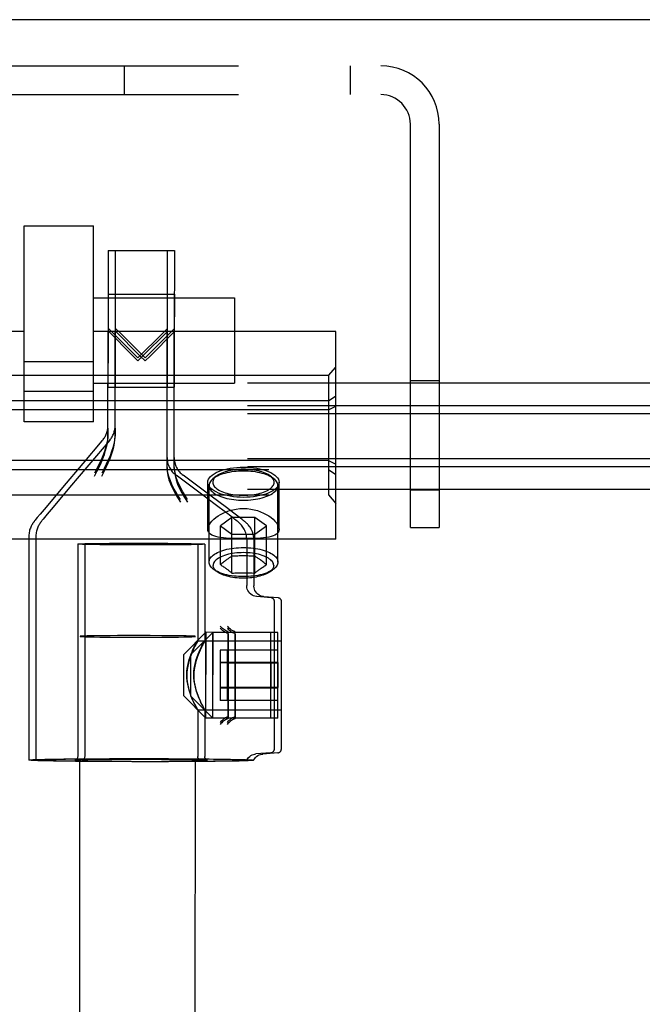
# Model space of a CAD drawing. Header units: inches. Extents: x 0 to 236, y 0 to 153.
# Tile 52 of 99: x 95.49 to 97.18, y 97.08 to 99.74. Entities that reach past the tile are written whole.
import ezdxf

# ---------------------------------------------------------------- set-up
doc = ezdxf.new("R2010")
doc.units = ezdxf.units.IN
doc.header["$LTSCALE"] = 12.986111
doc.header["$MEASUREMENT"] = 0
doc.linetypes.add('HIDDEN', pattern=[0.2, 0.1, -0.1])
doc.layers.get('0').update_dxf_attribs({"linetype": 'CONTINUOUS'})
doc.layers.add('DEFAULT_2', color=8, linetype='HIDDEN')

msp = doc.modelspace()

# ---------------------------------------------------------------- linework, layer by layer
at = {"color": 7, "linetype": 'Continuous'}
msp.add_line((174.8136, 99.7418), (56.9386, 99.7418), dxfattribs=at)
at = {"layer": 'DEFAULT_2', "color": 8, "linetype": 'HIDDEN'}
for p, q in [((94.7841, 99.6168), (96.4681, 99.6168)), ((95.7741, 99.5388), (95.7741, 99.6168)), ((96.3851, 99.6168), (96.3851, 99.5388)), ((94.7841, 99.5388), (96.4681, 99.5388)), ((96.5481, 98.3668), (96.5481, 99.4588)), ((96.6261, 99.4588), (96.6261, 98.3668)), ((95.5024, 99.1837), (95.6899, 99.1837)), ((95.5024, 98.653), (95.5024, 99.1836)), ((95.6899, 98.653), (95.6899, 99.1836)), ((95.7295, 99.117), (95.7294, 98.899)), ((95.7295, 99.117), (95.8895, 99.1169)), ((95.7491, 99.117), (95.7489, 98.899)), ((95.7491, 99.117), (95.9091, 99.1169)), ((95.8895, 99.1169), (95.8894, 98.8969)), ((95.9091, 99.1169), (95.9089, 98.8968)), ((95.6899, 98.9885), (96.0719, 98.9885)), ((95.7294, 98.999), (95.7294, 98.8748)), ((95.7294, 98.999), (95.8894, 98.9989)), ((95.749, 98.999), (95.7489, 98.8748)), ((95.749, 98.999), (95.909, 98.9989)), ((95.8894, 98.9989), (95.8894, 98.8747)), ((95.909, 98.9989), (95.9089, 98.8746)), ((96.0719, 98.9885), (96.0719, 98.7575)), ((95.5024, 98.8978), (94.8461, 98.8978)), ((96.3461, 98.8978), (95.6899, 98.8978)), ((95.7292, 98.614), (95.7294, 98.899)), ((95.7425, 98.894), (95.7294, 98.907)), ((95.7294, 98.899), (95.7965, 98.8317)), ((95.7486, 98.614), (95.7489, 98.899)), ((95.762, 98.894), (95.7489, 98.907)), ((95.7489, 98.899), (95.816, 98.8316)), ((95.8894, 98.905), (95.8766, 98.8922)), ((95.9089, 98.9049), (95.8961, 98.8921)), ((96.3461, 98.3358), (96.3461, 98.8978)), ((95.7294, 98.8748), (95.7293, 98.747)), ((95.8103, 98.8262), (95.7425, 98.894)), ((95.7489, 98.8748), (95.7487, 98.747)), ((95.8298, 98.8261), (95.762, 98.894)), ((95.8766, 98.8922), (95.8103, 98.8262)), ((95.8238, 98.8313), (95.8894, 98.8969)), ((95.8961, 98.8921), (95.8298, 98.8261)), ((95.8433, 98.8312), (95.9089, 98.8968)), ((95.8892, 98.5291), (95.8894, 98.8969)), ((95.8894, 98.8747), (95.8893, 98.7469)), ((95.9085, 98.529), (95.9089, 98.8968)), ((95.9089, 98.8746), (95.9087, 98.7469)), ((95.7965, 98.8317), (95.8103, 98.8178)), ((95.8103, 98.8178), (95.8238, 98.8313)), ((95.816, 98.8316), (95.8298, 98.8178)), ((95.8298, 98.8178), (95.8433, 98.8312)), ((95.6899, 98.8154), (95.5024, 98.8154)), ((96.3261, 98.7784), (96.3461, 98.8014)), ((96.3261, 98.7784), (94.8661, 98.7784)), ((96.3261, 98.7784), (96.3261, 98.4551)), ((96.5481, 98.7648), (96.6261, 98.7648)), ((136.3641, 98.7577), (56.9711, 98.7577)), ((95.6899, 98.7575), (96.0719, 98.7575)), ((95.7293, 98.747), (95.8893, 98.7469)), ((95.7487, 98.747), (95.9087, 98.7469)), ((95.6899, 98.7355), (95.5024, 98.7355)), ((96.3261, 98.7098), (96.3461, 98.7231)), ((136.3641, 98.6967), (56.9711, 98.6967)), ((96.3261, 98.7098), (94.8661, 98.7098)), ((96.3261, 98.6853), (94.8661, 98.6853)), ((96.3261, 98.6853), (96.3461, 98.6951)), ((136.3641, 98.6749), (56.9711, 98.6749)), ((95.6899, 98.653), (95.5024, 98.653)), ((95.7292, 98.622), (95.7293, 98.6424)), ((95.7293, 98.6359), (95.7292, 98.614)), ((95.7486, 98.622), (95.7486, 98.6424)), ((95.7486, 98.6359), (95.7486, 98.614)), ((95.7343, 98.6036), (95.6771, 98.5363)), ((136.3641, 98.5529), (56.9711, 98.5529)), ((95.8892, 98.5566), (95.8892, 98.5372)), ((95.9085, 98.5565), (95.9085, 98.5371)), ((136.3641, 98.5312), (56.9711, 98.5312)), ((96.3261, 98.5482), (94.8661, 98.5482)), ((95.6612, 98.5403), (95.6058, 98.4748)), ((95.6771, 98.5363), (95.6251, 98.4748)), ((95.8892, 98.5291), (95.8892, 98.5502)), ((95.9085, 98.529), (95.9085, 98.5501)), ((96.3261, 98.5482), (96.3461, 98.5384)), ((94.8661, 98.5237), (96.3261, 98.5237)), ((95.9899, 98.4518), (95.9136, 98.5083)), ((96.0091, 98.4517), (95.9329, 98.5082)), ((96.0225, 98.5058), (96.0136, 98.4987)), ((96.1698, 98.5058), (96.1786, 98.4987)), ((96.3261, 98.5237), (96.3461, 98.5105)), ((95.6058, 98.4748), (95.5616, 98.4222)), ((95.6251, 98.4748), (95.5809, 98.4223)), ((95.9996, 98.3621), (95.9996, 98.4894)), ((96.0029, 98.2733), (96.0029, 98.4804)), ((96.1894, 98.2733), (96.1894, 98.4804)), ((96.1926, 98.3621), (96.1926, 98.4894)), ((136.3641, 98.4702), (56.9711, 98.4702)), ((94.8661, 98.4551), (96.3261, 98.4551)), ((96.0308, 98.4213), (95.9899, 98.4518)), ((96.05, 98.4211), (96.0091, 98.4517)), ((96.3261, 98.4551), (96.3461, 98.4321)), ((96.5481, 98.4688), (96.6261, 98.4688)), ((95.5616, 98.4222), (95.5453, 98.4026)), ((95.5809, 98.4223), (95.5645, 98.4026)), ((96.0505, 98.4063), (96.0308, 98.4213)), ((96.0698, 98.4062), (96.05, 98.4211)), ((95.538, 98.3938), (95.5343, 98.3892)), ((95.5453, 98.4026), (95.538, 98.3938)), ((95.5572, 98.3939), (95.5535, 98.3893)), ((95.5645, 98.4026), (95.5572, 98.3939)), ((96.065, 98.3944), (96.0338, 98.3716)), ((96.0617, 98.3979), (96.0505, 98.4063)), ((96.0688, 98.3924), (96.0617, 98.3979)), ((96.065, 98.2435), (96.065, 98.3944)), ((96.1273, 98.3944), (96.065, 98.3944)), ((96.0732, 98.389), (96.0688, 98.3924)), ((96.0809, 98.3977), (96.0698, 98.4062)), ((96.088, 98.3922), (96.0809, 98.3977)), ((96.0924, 98.3888), (96.088, 98.3922)), ((96.1273, 98.2435), (96.1273, 98.3944)), ((96.1585, 98.3716), (96.1273, 98.3944)), ((95.5307, 98.3847), (95.5296, 98.3833)), ((95.532, 98.3864), (95.5307, 98.3847)), ((95.5343, 98.3892), (95.532, 98.3864)), ((95.55, 98.3848), (95.5488, 98.3834)), ((95.5512, 98.3865), (95.55, 98.3848)), ((95.5535, 98.3893), (95.5512, 98.3865)), ((96.0338, 98.2664), (96.0338, 98.3716)), ((96.0338, 98.3716), (96.065, 98.3488)), ((96.1273, 98.3488), (96.1585, 98.3716)), ((96.1585, 98.2664), (96.1585, 98.3716)), ((96.5481, 98.3668), (96.6261, 98.3668)), ((95.5151, 98.3443), (95.5148, 97.7372)), ((95.5343, 98.3444), (95.5337, 97.7374)), ((96.065, 98.3488), (96.1273, 98.3488)), ((96.3461, 98.3358), (94.8461, 98.3358)), ((95.6476, 98.3221), (95.6473, 97.7472)), ((95.6668, 98.3222), (95.6662, 97.7472)), ((95.7479, 98.3242), (95.7784, 98.3243)), ((95.7671, 98.3242), (95.7976, 98.3243)), ((95.7784, 98.3243), (95.8101, 98.3243)), ((95.8293, 98.3197), (95.7784, 98.3198)), ((95.7976, 98.3243), (95.8293, 98.3243)), ((95.8101, 98.3243), (95.8453, 98.3243)), ((95.8418, 98.3198), (95.8101, 98.3197)), ((95.861, 98.3197), (95.8293, 98.3197)), ((95.8723, 98.3199), (95.8418, 98.3198)), ((95.8915, 98.3198), (95.861, 98.3197)), ((95.9726, 98.322), (95.9725, 98.0601)), ((95.9918, 98.3218), (95.9915, 98.06)), ((96.1051, 98.3345), (96.105, 98.2096)), ((96.1243, 98.3343), (96.1242, 98.2094)), ((96.0359, 98.2681), (96.0338, 98.2664)), ((96.0338, 98.2664), (96.0348, 98.2657)), ((96.038, 98.2698), (96.0359, 98.2681)), ((96.0402, 98.2715), (96.038, 98.2698)), ((96.038, 98.2636), (96.0402, 98.2621)), ((96.0423, 98.2732), (96.0402, 98.2715)), ((96.0402, 98.2621), (96.0423, 98.2607)), ((96.0444, 98.2748), (96.0423, 98.2732)), ((96.0423, 98.2607), (96.0444, 98.2592)), ((96.1468, 98.2756), (96.1445, 98.2773)), ((96.1445, 98.2569), (96.1468, 98.2584)), ((96.1489, 98.274), (96.1468, 98.2756)), ((96.1468, 98.2584), (96.1489, 98.2599)), ((96.151, 98.2724), (96.1489, 98.274)), ((96.1489, 98.2599), (96.151, 98.2614)), ((96.1531, 98.2707), (96.151, 98.2724)), ((96.1553, 98.269), (96.1531, 98.2707)), ((96.0267, 98.2459), (96.0172, 98.2523)), ((96.1655, 98.2459), (96.1751, 98.2523)), ((96.105, 98.2093), (96.105, 98.2096)), ((96.1242, 98.2091), (96.1242, 98.2094)), ((96.1708, 98.1766), (96.1325, 98.1797)), ((96.1899, 98.1764), (96.1516, 98.1795)), ((96.1798, 97.7671), (96.18, 98.1651)), ((96.1799, 97.9682), (96.18, 98.1666)), ((96.1987, 97.7669), (96.1991, 98.1648)), ((96.1989, 97.968), (96.1991, 98.1664)), ((95.6345, 60.0759), (95.6537, 98.0721)), ((95.6849, 98.0734), (95.6728, 98.0732)), ((95.6995, 98.0737), (95.6849, 98.0734)), ((95.7163, 98.0739), (95.6995, 98.0737)), ((95.7351, 98.074), (95.7163, 98.0739)), ((95.7554, 98.0742), (95.7351, 98.074)), ((95.7768, 98.0742), (95.7554, 98.0742)), ((95.81, 98.0743), (95.7768, 98.0742)), ((95.8432, 98.0742), (95.81, 98.0743)), ((95.8749, 98.074), (95.8432, 98.0742)), ((95.8944, 98.0739), (95.8749, 98.074)), ((95.9123, 98.0737), (95.8944, 98.0739)), ((95.9281, 98.0734), (95.9123, 98.0737)), ((95.9344, 98.0233), (95.9945, 98.0832)), ((95.947, 60.0758), (95.9662, 98.072)), ((95.9535, 98.0232), (96.0136, 98.0831)), ((95.9945, 98.0832), (95.9944, 97.9686)), ((95.9944, 97.8507), (95.9945, 98.0832)), ((96.17, 98.0831), (95.9945, 98.0832)), ((96.0133, 97.8506), (96.0136, 98.0831)), ((96.0136, 98.0831), (96.0134, 97.9685)), ((96.1891, 98.0829), (96.0136, 98.0831)), ((96.0549, 97.97), (96.055, 98.0822)), ((96.055, 98.0769), (96.0549, 97.8517)), ((96.0741, 98.0768), (96.0738, 97.8515)), ((96.0739, 97.9699), (96.0741, 98.0821)), ((96.1699, 97.9652), (96.17, 98.0831)), ((96.1889, 97.965), (96.1891, 98.0829)), ((95.6919, 98.0707), (95.7076, 98.0704)), ((95.7076, 98.0704), (95.7255, 98.0702)), ((95.7255, 98.0702), (95.7451, 98.0701)), ((95.7451, 98.0701), (95.7768, 98.0699)), ((95.7768, 98.0699), (95.81, 98.0699)), ((95.81, 98.0699), (95.8432, 98.0699)), ((95.8432, 98.0699), (95.8646, 98.07)), ((95.8646, 98.07), (95.8848, 98.0701)), ((95.8848, 98.0701), (95.9036, 98.0702)), ((95.9036, 98.0702), (95.9205, 98.0704)), ((95.9205, 98.0704), (95.9351, 98.0707)), ((95.9351, 98.0707), (95.9471, 98.0709)), ((95.9722, 98.0605), (96.18, 98.0604)), ((95.9913, 98.0604), (96.199, 98.0602)), ((95.9344, 97.9662), (95.9344, 98.0233)), ((95.9534, 97.9661), (95.9535, 98.0232)), ((96.0329, 98.0351), (96.0329, 98.0002)), ((96.1699, 98.035), (96.0329, 98.0351)), ((96.052, 98.0349), (96.052, 98)), ((96.189, 98.0348), (96.052, 98.0349)), ((96.1699, 98.0018), (96.1699, 98.035)), ((96.189, 98.0016), (96.189, 98.0348)), ((96.1699, 98.0018), (96.0329, 98.0019)), ((96.0329, 98.0002), (96.0329, 97.9321)), ((96.1699, 98.0001), (96.0329, 98.0002)), ((96.052, 98), (96.0519, 97.9319)), ((96.189, 98.0016), (96.052, 98.0017)), ((96.189, 97.9999), (96.052, 98)), ((96.1699, 98.0018), (96.1699, 97.9337)), ((96.189, 98.0016), (96.1889, 97.9334)), ((95.9344, 97.9108), (95.9344, 97.9662)), ((95.9534, 97.9107), (95.9534, 97.9661)), ((95.9944, 97.8507), (95.9944, 97.9653)), ((96.0133, 97.8506), (96.0134, 97.9652)), ((96.0549, 97.857), (96.0549, 97.97)), ((96.0738, 97.8568), (96.0739, 97.9699)), ((96.1699, 97.8506), (96.1699, 97.9652)), ((96.1798, 97.7671), (96.1799, 97.9697)), ((96.1888, 97.8504), (96.1889, 97.965)), ((96.1987, 97.7669), (96.1989, 97.9695)), ((96.1699, 97.9337), (96.0329, 97.9337)), ((96.0329, 97.9321), (96.0329, 97.8988)), ((96.1699, 97.932), (96.0329, 97.9321)), ((96.1889, 97.9334), (96.0519, 97.9336)), ((96.0519, 97.9319), (96.0519, 97.8987)), ((96.1889, 97.9318), (96.0519, 97.9319)), ((96.1699, 97.8988), (96.1699, 97.9337)), ((96.1889, 97.8986), (96.1889, 97.9334)), ((95.9344, 97.9108), (95.9944, 97.8507)), ((95.9534, 97.9107), (96.0133, 97.8506)), ((96.1699, 97.8988), (96.0329, 97.8988)), ((96.1889, 97.8986), (96.0519, 97.8987)), ((95.9721, 97.8735), (96.1799, 97.8734)), ((95.9724, 97.8739), (95.9723, 97.747)), ((95.9911, 97.8734), (96.1988, 97.8732)), ((95.9913, 97.8738), (95.9912, 97.7469)), ((96.1699, 97.8506), (95.9944, 97.8507)), ((96.1888, 97.8504), (96.0133, 97.8506)), ((96.1706, 97.7572), (96.1294, 97.7539)), ((96.1895, 97.7569), (96.1484, 97.7537)), ((95.6254, 97.7404), (95.6588, 97.7408)), ((95.6436, 97.7378), (95.6457, 97.7379)), ((95.6443, 97.7405), (95.6777, 97.7408)), ((95.6457, 97.7379), (95.6483, 97.738)), ((95.6483, 97.738), (95.6516, 97.7381)), ((95.6516, 97.7381), (95.6558, 97.7383)), ((95.6558, 97.7383), (95.664, 97.7385)), ((95.6588, 97.7408), (95.695, 97.741)), ((95.6626, 97.7379), (95.6646, 97.738)), ((95.664, 97.7385), (95.6755, 97.7387)), ((95.6646, 97.738), (95.6672, 97.7381)), ((95.6672, 97.7381), (95.6705, 97.7382)), ((95.6705, 97.7382), (95.6747, 97.7383)), ((95.6747, 97.7383), (95.683, 97.7385)), ((95.6755, 97.7387), (95.6911, 97.7389)), ((95.714, 97.7332), (95.6766, 97.7334)), ((95.6777, 97.7408), (95.7139, 97.741)), ((95.7139, 97.7333), (95.6777, 97.7336)), ((95.683, 97.7385), (95.6944, 97.7387)), ((95.6911, 97.7389), (95.7046, 97.7391)), ((95.6944, 97.7387), (95.71, 97.7389)), ((95.695, 97.741), (95.7334, 97.7412)), ((95.7046, 97.7391), (95.721, 97.7392)), ((95.71, 97.7389), (95.7235, 97.7391)), ((95.7139, 97.741), (95.7523, 97.7412)), ((95.7523, 97.7331), (95.7139, 97.7333)), ((95.7532, 97.733), (95.714, 97.7332)), ((95.721, 97.7392), (95.741, 97.7394)), ((95.7235, 97.7391), (95.7399, 97.7392)), ((95.7334, 97.7412), (95.7733, 97.7413)), ((95.7399, 97.7392), (95.7599, 97.7394)), ((95.741, 97.7394), (95.7652, 97.7395)), ((95.7523, 97.7412), (95.7922, 97.7412)), ((95.7922, 97.733), (95.7523, 97.7331)), ((95.8124, 97.7329), (95.7532, 97.733)), ((95.7599, 97.7394), (95.7841, 97.7395)), ((95.7652, 97.7395), (95.7939, 97.7395)), ((95.7733, 97.7413), (95.8138, 97.7413)), ((95.7841, 97.7395), (95.8128, 97.7395)), ((95.7922, 97.7412), (95.8327, 97.7412)), ((95.8341, 97.7329), (95.7935, 97.7329)), ((95.7939, 97.7395), (95.8255, 97.7395)), ((95.853, 97.7329), (95.8124, 97.7329)), ((95.8128, 97.7395), (95.8444, 97.7395)), ((95.8138, 97.7413), (95.8543, 97.7412)), ((95.8742, 97.733), (95.8341, 97.7329)), ((95.8401, 97.7395), (95.8725, 97.7394)), ((95.853, 97.7412), (95.8931, 97.7411)), ((95.8931, 97.7329), (95.853, 97.7329)), ((95.8536, 97.7394), (95.8771, 97.7393)), ((95.8725, 97.7394), (95.8961, 97.7392)), ((95.8742, 97.7411), (95.9132, 97.741)), ((95.9132, 97.7331), (95.8742, 97.733)), ((95.8771, 97.7393), (95.8967, 97.7392)), ((95.9321, 97.733), (95.8931, 97.7329)), ((95.8961, 97.7392), (95.9156, 97.7391)), ((95.8967, 97.7392), (95.9129, 97.739)), ((95.9128, 97.741), (95.9508, 97.7407)), ((95.9129, 97.739), (95.9319, 97.7388)), ((95.9501, 97.7334), (95.9132, 97.7331)), ((95.9156, 97.7391), (95.9318, 97.7389)), ((95.9318, 97.7389), (95.9508, 97.7387)), ((95.9319, 97.7388), (95.946, 97.7385)), ((95.969, 97.7332), (95.9321, 97.733)), ((95.946, 97.7385), (95.9564, 97.7383)), ((95.9844, 97.7336), (95.9501, 97.7334)), ((95.9508, 97.7387), (95.9649, 97.7384)), ((95.9564, 97.7383), (95.964, 97.7381)), ((95.964, 97.7381), (95.9679, 97.738)), ((95.9649, 97.7384), (95.9753, 97.7382)), ((95.9679, 97.738), (95.971, 97.7379)), ((96.0033, 97.7335), (95.969, 97.7332)), ((95.971, 97.7379), (95.9735, 97.7378)), ((95.9735, 97.7378), (95.9754, 97.7377)), ((95.9753, 97.7382), (95.9829, 97.738)), ((95.9829, 97.738), (95.9868, 97.7379)), ((95.9868, 97.7379), (95.9899, 97.7378)), ((95.9899, 97.7378), (95.9924, 97.7377)), ((95.9924, 97.7377), (95.9943, 97.7376)), ((96.1048, 97.7369), (96.1048, 97.7369)), ((96.1237, 97.7368), (96.1237, 97.7367))]:
    msp.add_line(p, q, dxfattribs=at)
for points in [[(95.7292, 98.622), (95.7288, 98.6125), (95.7276, 98.6028), (95.7257, 98.593), (95.723, 98.5829), (95.7196, 98.5723), (95.7155, 98.5614), (95.7107, 98.5501), (95.7053, 98.5384), (95.6994, 98.5263), (95.693, 98.5139)], [(95.693, 98.5063), (95.6994, 98.5186), (95.7053, 98.5306), (95.7107, 98.5422), (95.7155, 98.5535), (95.7196, 98.5644), (95.723, 98.575), (95.7257, 98.5851), (95.7277, 98.595), (95.7288, 98.6046), (95.7292, 98.614)], [(95.7486, 98.622), (95.7482, 98.6125), (95.747, 98.6028), (95.745, 98.593), (95.7424, 98.5829), (95.7389, 98.5723), (95.7348, 98.5614), (95.73, 98.5501), (95.7246, 98.5384), (95.7187, 98.5264), (95.7123, 98.5139)], [(95.7123, 98.5063), (95.7187, 98.5186), (95.7246, 98.5306), (95.73, 98.5423), (95.7348, 98.5535), (95.7389, 98.5644), (95.7424, 98.575), (95.7451, 98.5851), (95.747, 98.595), (95.7482, 98.6046), (95.7486, 98.614)], [(95.715, 98.6035), (95.7131, 98.6013), (95.6612, 98.5403)], [(95.9257, 98.4429), (95.9188, 98.4536), (95.9126, 98.4639), (95.9071, 98.4738), (95.9024, 98.4834), (95.8983, 98.4929), (95.895, 98.5022), (95.8924, 98.5113), (95.8906, 98.5203), (95.8895, 98.5289), (95.8892, 98.5372)], [(95.8892, 98.5291), (95.8897, 98.5186), (95.8915, 98.5076), (95.8943, 98.4964), (95.8984, 98.4848), (95.9036, 98.473), (95.9099, 98.4608), (95.9173, 98.4482), (95.9257, 98.4352)], [(95.9449, 98.4428), (95.9381, 98.4535), (95.9319, 98.4638), (95.9264, 98.4737), (95.9217, 98.4834), (95.9176, 98.4928), (95.9143, 98.5021), (95.9117, 98.5113), (95.9099, 98.5202), (95.9088, 98.5288), (95.9085, 98.5371)], [(95.9085, 98.529), (95.909, 98.5185), (95.9108, 98.5076), (95.9136, 98.4963), (95.9177, 98.4847), (95.9229, 98.4729), (95.9292, 98.4607), (95.9366, 98.4481), (95.9449, 98.4351)], [(96.0961, 98.5246), (96.0902, 98.5245), (96.0844, 98.5243), (96.0785, 98.5238), (96.0728, 98.5232), (96.0671, 98.5224), (96.0616, 98.5214), (96.0563, 98.5203), (96.0512, 98.519), (96.0463, 98.5176), (96.0417, 98.516), (96.0373, 98.5143), (96.0333, 98.5125), (96.0295, 98.5105), (96.0261, 98.5085), (96.0231, 98.5063), (96.0225, 98.5058)], [(96.0439, 98.5237), (96.0519, 98.5257), (96.0602, 98.5273), (96.0689, 98.5285), (96.0778, 98.5295), (96.0869, 98.53), (96.0961, 98.5302)], [(96.0961, 98.5302), (96.1054, 98.53), (96.1145, 98.5295), (96.1234, 98.5285), (96.1321, 98.5273), (96.1404, 98.5257), (96.1484, 98.5237)], [(96.1698, 98.5058), (96.1692, 98.5063), (96.1661, 98.5085), (96.1627, 98.5105), (96.159, 98.5125), (96.1549, 98.5143), (96.1506, 98.516), (96.146, 98.5176), (96.1411, 98.519), (96.1359, 98.5203), (96.1306, 98.5214), (96.1251, 98.5224), (96.1195, 98.5232), (96.1137, 98.5238), (96.1079, 98.5243), (96.102, 98.5245), (96.0961, 98.5246)], [(95.9996, 98.4894), (96.0001, 98.4935), (96.0015, 98.4975), (96.0039, 98.5015), (96.0072, 98.5053), (96.0114, 98.5089), (96.0164, 98.5124), (96.0223, 98.5157), (96.0288, 98.5186), (96.036, 98.5213), (96.0439, 98.5237)], [(96.0136, 98.4987), (96.0113, 98.4968), (96.0088, 98.4941), (96.0067, 98.4915), (96.005, 98.4887), (96.0038, 98.486), (96.0031, 98.4832), (96.0029, 98.4804)], [(96.0225, 98.5058), (96.0204, 98.5041), (96.0181, 98.5017), (96.0163, 98.4993), (96.0148, 98.4969), (96.0137, 98.4944), (96.0131, 98.4919), (96.0129, 98.4894), (96.0131, 98.4869), (96.0137, 98.4844), (96.0148, 98.4819), (96.0163, 98.4795), (96.0181, 98.4771), (96.0204, 98.4748), (96.0231, 98.4725), (96.0261, 98.4704), (96.0295, 98.4683), (96.0333, 98.4664), (96.0373, 98.4645), (96.0417, 98.4628), (96.0463, 98.4612), (96.0512, 98.4598), (96.0563, 98.4585), (96.0616, 98.4574), (96.0671, 98.4564), (96.0728, 98.4557), (96.0785, 98.455), (96.0844, 98.4546), (96.0902, 98.4543), (96.0961, 98.4542)], [(96.0961, 98.5198), (96.0895, 98.5197), (96.0829, 98.5194), (96.0764, 98.5189), (96.07, 98.5182), (96.0637, 98.5173), (96.0575, 98.5162), (96.0515, 98.515), (96.0458, 98.5135), (96.0403, 98.5119), (96.0351, 98.5102), (96.0302, 98.5083), (96.0257, 98.5062), (96.0215, 98.504), (96.0177, 98.5017), (96.0143, 98.4993), (96.0136, 98.4987)], [(96.1786, 98.4987), (96.1779, 98.4993), (96.1745, 98.5017), (96.1707, 98.504), (96.1666, 98.5062), (96.162, 98.5083), (96.1571, 98.5102), (96.1519, 98.5119), (96.1465, 98.5135), (96.1407, 98.515), (96.1348, 98.5162), (96.1286, 98.5173), (96.1223, 98.5182), (96.1158, 98.5189), (96.1093, 98.5194), (96.1027, 98.5197), (96.0961, 98.5198)], [(96.0961, 98.4542), (96.102, 98.4543), (96.1079, 98.4546), (96.1137, 98.455), (96.1195, 98.4557), (96.1251, 98.4564), (96.1306, 98.4574), (96.1359, 98.4585), (96.1411, 98.4598), (96.146, 98.4612), (96.1506, 98.4628), (96.1549, 98.4645), (96.159, 98.4664), (96.1627, 98.4683), (96.1661, 98.4704), (96.1692, 98.4725), (96.1718, 98.4748), (96.1741, 98.4771), (96.176, 98.4795), (96.1775, 98.4819), (96.1785, 98.4844), (96.1792, 98.4869), (96.1794, 98.4894), (96.1792, 98.4919), (96.1785, 98.4944), (96.1775, 98.4969), (96.176, 98.4993), (96.1741, 98.5017), (96.1718, 98.5041), (96.1698, 98.5058)], [(96.1484, 98.5237), (96.1563, 98.5213), (96.1634, 98.5186), (96.17, 98.5157), (96.1758, 98.5124), (96.1808, 98.5089), (96.185, 98.5053), (96.1883, 98.5015), (96.1907, 98.4975), (96.1921, 98.4935), (96.1926, 98.4894)], [(96.1894, 98.4804), (96.1891, 98.4832), (96.1884, 98.486), (96.1872, 98.4887), (96.1856, 98.4915), (96.1835, 98.4941), (96.1809, 98.4968), (96.1786, 98.4987)], [(96.0439, 98.4551), (96.036, 98.4575), (96.0288, 98.4602), (96.0223, 98.4632), (96.0164, 98.4664), (96.0114, 98.4699), (96.0072, 98.4736), (96.0039, 98.4774), (96.0015, 98.4813), (96.0001, 98.4854), (95.9996, 98.4894)], [(96.0029, 98.4804), (96.0031, 98.4775), (96.0038, 98.4747), (96.005, 98.472), (96.0067, 98.4692), (96.0088, 98.4666), (96.0113, 98.464), (96.0143, 98.4615), (96.0177, 98.459), (96.0215, 98.4567), (96.0257, 98.4545), (96.0302, 98.4525), (96.0351, 98.4506), (96.0403, 98.4488), (96.0458, 98.4472), (96.0515, 98.4458), (96.0575, 98.4445), (96.0637, 98.4434), (96.07, 98.4425), (96.0764, 98.4418), (96.0829, 98.4413), (96.0895, 98.4411), (96.0961, 98.441)], [(96.0961, 98.441), (96.1027, 98.4411), (96.1093, 98.4413), (96.1158, 98.4418), (96.1223, 98.4425), (96.1286, 98.4434), (96.1348, 98.4445), (96.1407, 98.4458), (96.1465, 98.4472), (96.1519, 98.4488), (96.1571, 98.4506), (96.162, 98.4525), (96.1666, 98.4545), (96.1707, 98.4567), (96.1745, 98.459), (96.1779, 98.4615), (96.1809, 98.464), (96.1835, 98.4666), (96.1856, 98.4692), (96.1872, 98.472), (96.1884, 98.4747), (96.1891, 98.4775), (96.1894, 98.4804)], [(96.1926, 98.4894), (96.1921, 98.4854), (96.1907, 98.4813), (96.1883, 98.4774), (96.185, 98.4736), (96.1808, 98.4699), (96.1758, 98.4664), (96.17, 98.4632), (96.1634, 98.4602), (96.1563, 98.4575), (96.1484, 98.4551)], [(96.0961, 98.4486), (96.0869, 98.4488), (96.0778, 98.4494), (96.0689, 98.4503), (96.0602, 98.4516), (96.0519, 98.4532), (96.0439, 98.4551)], [(96.1484, 98.4551), (96.1404, 98.4532), (96.1321, 98.4516), (96.1234, 98.4503), (96.1145, 98.4494), (96.1054, 98.4488), (96.0961, 98.4486)], [(95.9996, 98.3621), (96.0001, 98.3662), (96.0015, 98.3706), (96.0038, 98.3751), (96.0069, 98.3798), (96.0109, 98.3845), (96.0157, 98.3892), (96.0212, 98.3938), (96.0274, 98.3982), (96.0342, 98.4024), (96.0416, 98.4062), (96.0496, 98.4096), (96.0581, 98.4126), (96.0671, 98.415), (96.0765, 98.4168), (96.0862, 98.418), (96.0961, 98.4184)], [(96.0961, 98.4184), (96.1061, 98.418), (96.1158, 98.4168), (96.1252, 98.415), (96.1342, 98.4126), (96.1427, 98.4096), (96.1506, 98.4062), (96.158, 98.4024), (96.1649, 98.3982), (96.1711, 98.3938), (96.1766, 98.3892), (96.1814, 98.3845), (96.1853, 98.3798), (96.1885, 98.3751), (96.1908, 98.3706), (96.1922, 98.3662), (96.1926, 98.3621)], [(95.5296, 98.3833), (95.529, 98.3825), (95.5285, 98.3818), (95.5279, 98.3811), (95.5273, 98.3803), (95.5267, 98.3795), (95.5261, 98.3786), (95.5253, 98.3775), (95.5245, 98.3762), (95.5235, 98.3746), (95.5224, 98.3727), (95.5213, 98.3705), (95.5202, 98.368), (95.5191, 98.3653), (95.5181, 98.3625), (95.5172, 98.3596), (95.5165, 98.3566), (95.5159, 98.3535), (95.5155, 98.3503), (95.5152, 98.347), (95.5151, 98.3443)], [(95.5488, 98.3834), (95.5482, 98.3826), (95.5477, 98.3819), (95.5471, 98.3812), (95.5466, 98.3804), (95.546, 98.3796), (95.5453, 98.3787), (95.5446, 98.3776), (95.5437, 98.3763), (95.5428, 98.3747), (95.5417, 98.3728), (95.5405, 98.3706), (95.5394, 98.3681), (95.5383, 98.3654), (95.5373, 98.3626), (95.5364, 98.3597), (95.5357, 98.3567), (95.5351, 98.3536), (95.5347, 98.3504), (95.5344, 98.3471), (95.5343, 98.3444)], [(96.0768, 98.3861), (96.0757, 98.387), (96.0732, 98.389)], [(96.1051, 98.3345), (96.1051, 98.3363), (96.1048, 98.3405), (96.1042, 98.3446), (96.1034, 98.3485), (96.1024, 98.3522), (96.1011, 98.3558), (96.0997, 98.3592), (96.0981, 98.3624), (96.0964, 98.3654), (96.0946, 98.3682), (96.0928, 98.3708), (96.0909, 98.3731), (96.0892, 98.375), (96.0876, 98.3767), (96.0863, 98.378), (96.0852, 98.3791), (96.0842, 98.38), (96.0833, 98.3808), (96.0824, 98.3815), (96.0816, 98.3822), (96.0807, 98.383), (96.0798, 98.3837), (96.0789, 98.3845), (96.0768, 98.3861)], [(96.0961, 98.3859), (96.0949, 98.3868), (96.0924, 98.3888)], [(96.1243, 98.3343), (96.1243, 98.3361), (96.124, 98.3403), (96.1234, 98.3444), (96.1226, 98.3483), (96.1216, 98.3521), (96.1203, 98.3556), (96.1189, 98.359), (96.1174, 98.3622), (96.1157, 98.3652), (96.1139, 98.368), (96.112, 98.3706), (96.1102, 98.3729), (96.1084, 98.3748), (96.1069, 98.3765), (96.1056, 98.3778), (96.1044, 98.3789), (96.1034, 98.3798), (96.1025, 98.3806), (96.1016, 98.3814), (96.1008, 98.3821), (96.0999, 98.3828), (96.099, 98.3835), (96.0981, 98.3843), (96.0961, 98.3859)], [(96.0961, 98.3368), (96.0862, 98.3368), (96.0765, 98.337), (96.0671, 98.3372), (96.0581, 98.3376), (96.0496, 98.3382), (96.0417, 98.3389), (96.0342, 98.3398), (96.0274, 98.341), (96.0212, 98.3424), (96.0157, 98.3442), (96.0109, 98.3463), (96.0069, 98.3487), (96.0038, 98.3515), (96.0015, 98.3547), (96.0001, 98.3582), (95.9996, 98.3621)], [(96.1926, 98.3621), (96.1922, 98.3582), (96.1908, 98.3547), (96.1885, 98.3515), (96.1853, 98.3487), (96.1813, 98.3463), (96.1766, 98.3442), (96.171, 98.3424), (96.1648, 98.341), (96.158, 98.3398), (96.1506, 98.3389), (96.1426, 98.3382), (96.1342, 98.3376), (96.1252, 98.3372), (96.1158, 98.337), (96.1061, 98.3368), (96.0961, 98.3368)], [(95.6476, 98.3221), (95.6484, 98.3223), (95.6507, 98.3226), (95.6546, 98.3228), (95.66, 98.323), (95.6668, 98.3232), (95.675, 98.3234), (95.6845, 98.3236), (95.6952, 98.3237), (95.707, 98.3239), (95.7198, 98.324), (95.7335, 98.3241), (95.7479, 98.3242)], [(95.7784, 98.3198), (95.7479, 98.3199), (95.7335, 98.3201), (95.7198, 98.3202), (95.707, 98.3203), (95.6952, 98.3205), (95.6845, 98.3206), (95.675, 98.3208), (95.6668, 98.321), (95.66, 98.3212), (95.6546, 98.3214), (95.6507, 98.3217), (95.6484, 98.3219), (95.6476, 98.3221)], [(95.6668, 98.3222), (95.6676, 98.3224), (95.6699, 98.3226), (95.6738, 98.3228), (95.6792, 98.323), (95.686, 98.3232), (95.6942, 98.3234), (95.7037, 98.3236), (95.7144, 98.3237), (95.7262, 98.3239), (95.739, 98.324), (95.7527, 98.3241), (95.7671, 98.3242)], [(95.7976, 98.3198), (95.7671, 98.3199), (95.7527, 98.32), (95.739, 98.3202), (95.7262, 98.3203), (95.7144, 98.3205), (95.7037, 98.3207), (95.6942, 98.3209), (95.686, 98.3211), (95.6792, 98.3213), (95.6738, 98.3215), (95.6699, 98.3217), (95.6676, 98.3219), (95.6668, 98.3222)], [(95.8418, 98.3243), (95.8765, 98.3241), (95.8915, 98.3241), (95.9059, 98.3239), (95.9196, 98.3238), (95.9324, 98.3237), (95.9442, 98.3235), (95.9549, 98.3233), (95.9644, 98.3231), (95.9726, 98.3229), (95.9794, 98.3227), (95.9848, 98.3225), (95.9887, 98.3223), (95.991, 98.3221), (95.9918, 98.3218)], [(95.8573, 98.3242), (95.8723, 98.3241), (95.8867, 98.324), (95.9004, 98.3239), (95.9132, 98.3238), (95.925, 98.3236), (95.9357, 98.3234), (95.9452, 98.3232), (95.9534, 98.323), (95.9602, 98.3228), (95.9656, 98.3226), (95.9695, 98.3224), (95.9718, 98.3222), (95.9726, 98.322)], [(95.9726, 98.322), (95.9718, 98.3217), (95.9695, 98.3215), (95.9656, 98.3213), (95.9602, 98.3211), (95.9534, 98.3209), (95.9452, 98.3207), (95.9357, 98.3205), (95.925, 98.3204), (95.9132, 98.3202), (95.9004, 98.3201), (95.8867, 98.32), (95.8723, 98.3199)], [(95.9918, 98.3218), (95.991, 98.3216), (95.9887, 98.3214), (95.9848, 98.3212), (95.9794, 98.321), (95.9726, 98.3208), (95.9644, 98.3206), (95.9549, 98.3204), (95.9442, 98.3203), (95.9324, 98.3201), (95.9196, 98.32), (95.9059, 98.3199), (95.8915, 98.3198)], [(96.0029, 98.2733), (96.0031, 98.2761), (96.0038, 98.2789), (96.005, 98.2817), (96.0067, 98.2844), (96.0088, 98.2871), (96.0113, 98.2897), (96.0143, 98.2922), (96.0177, 98.2946), (96.0215, 98.2969), (96.0257, 98.2991), (96.0302, 98.3012), (96.0351, 98.3031), (96.0402, 98.3048), (96.0457, 98.3064), (96.0514, 98.3079), (96.0574, 98.3091), (96.0635, 98.3102), (96.0699, 98.3111), (96.0763, 98.3118), (96.0829, 98.3123), (96.0895, 98.3126), (96.0961, 98.3127)], [(96.0961, 98.3127), (96.1028, 98.3126), (96.1094, 98.3123), (96.1159, 98.3118), (96.1224, 98.3111), (96.1287, 98.3102), (96.1349, 98.3091), (96.1408, 98.3079), (96.1465, 98.3064), (96.152, 98.3048), (96.1572, 98.3031), (96.1621, 98.3012), (96.1666, 98.2991), (96.1708, 98.2969), (96.1746, 98.2946), (96.178, 98.2922), (96.181, 98.2897), (96.1835, 98.2871), (96.1856, 98.2844), (96.1872, 98.2817), (96.1884, 98.2789), (96.1891, 98.2761), (96.1894, 98.2733)], [(96.1781, 98.2643), (96.1778, 98.2669), (96.1772, 98.2695), (96.176, 98.272), (96.1744, 98.2745), (96.1724, 98.277), (96.17, 98.2793), (96.1671, 98.2816), (96.1638, 98.2838), (96.1602, 98.2859), (96.1562, 98.2879), (96.1519, 98.2897), (96.1472, 98.2914), (96.1423, 98.2929), (96.1371, 98.2943), (96.1317, 98.2955), (96.1261, 98.2965), (96.1203, 98.2974), (96.1144, 98.2981), (96.1083, 98.2985), (96.1023, 98.2988), (96.0961, 98.2989), (96.09, 98.2988), (96.0839, 98.2985), (96.0779, 98.2981), (96.072, 98.2974), (96.0662, 98.2965), (96.0606, 98.2955), (96.0552, 98.2943), (96.05, 98.2929), (96.045, 98.2914), (96.0404, 98.2897), (96.0361, 98.2879), (96.0321, 98.2859), (96.0284, 98.2838), (96.0252, 98.2816), (96.0223, 98.2793), (96.0199, 98.277), (96.0178, 98.2745), (96.0162, 98.272), (96.0151, 98.2695), (96.0144, 98.2669), (96.0142, 98.2643)], [(96.065, 98.2892), (96.0631, 98.288), (96.0612, 98.2868), (96.0594, 98.2856), (96.0577, 98.2844), (96.056, 98.2832), (96.0544, 98.2821), (96.0529, 98.281), (96.0515, 98.28), (96.0501, 98.2791), (96.0489, 98.2781), (96.0477, 98.2773), (96.0466, 98.2764), (96.0444, 98.2748)], [(96.1273, 98.2892), (96.1234, 98.2894), (96.1195, 98.2895), (96.1156, 98.2896), (96.1118, 98.2897), (96.1079, 98.2898), (96.104, 98.2898), (96.1001, 98.2899), (96.0961, 98.2899), (96.0922, 98.2899), (96.0883, 98.2898), (96.0844, 98.2898), (96.0805, 98.2897), (96.0766, 98.2896), (96.0728, 98.2895), (96.0689, 98.2894), (96.065, 98.2892)], [(96.1445, 98.2773), (96.1434, 98.2781), (96.1421, 98.2791), (96.1408, 98.28), (96.1393, 98.281), (96.1378, 98.2821), (96.1362, 98.2832), (96.1346, 98.2844), (96.1328, 98.2856), (96.131, 98.2868), (96.1292, 98.288), (96.1273, 98.2892)], [(96.0172, 98.2523), (96.0143, 98.2544), (96.0113, 98.2569), (96.0088, 98.2595), (96.0067, 98.2622), (96.005, 98.2649), (96.0038, 98.2677), (96.0031, 98.2705), (96.0029, 98.2733)], [(96.0267, 98.2459), (96.0242, 98.2477), (96.0216, 98.2499), (96.0194, 98.2522), (96.0175, 98.2545), (96.0161, 98.2569), (96.015, 98.2594), (96.0144, 98.2618), (96.0142, 98.2643)], [(96.0348, 98.2657), (96.037, 98.2643), (96.038, 98.2636)], [(96.0444, 98.2592), (96.0466, 98.2577), (96.0477, 98.2569), (96.0489, 98.256), (96.0502, 98.2551), (96.0515, 98.2541), (96.0529, 98.253), (96.0544, 98.2519), (96.056, 98.2507), (96.0577, 98.2494), (96.0594, 98.248), (96.0612, 98.2466), (96.0631, 98.2451), (96.065, 98.2435)], [(96.151, 98.2614), (96.1531, 98.2628), (96.1542, 98.2636)], [(96.1542, 98.2636), (96.1564, 98.265), (96.1574, 98.2657), (96.1585, 98.2664)], [(96.1585, 98.2664), (96.1574, 98.2672), (96.1553, 98.269)], [(96.1781, 98.2643), (96.1779, 98.2618), (96.1772, 98.2594), (96.1762, 98.2569), (96.1747, 98.2545), (96.1729, 98.2522), (96.1707, 98.2499), (96.168, 98.2477), (96.1655, 98.2459)], [(96.1894, 98.2733), (96.1891, 98.2705), (96.1884, 98.2677), (96.1872, 98.2649), (96.1856, 98.2622), (96.1835, 98.2595), (96.181, 98.2569), (96.178, 98.2544), (96.1751, 98.2523)], [(96.0961, 98.2339), (96.0895, 98.234), (96.0829, 98.2343), (96.0763, 98.2348), (96.0699, 98.2355), (96.0635, 98.2364), (96.0574, 98.2374), (96.0514, 98.2387), (96.0457, 98.2401), (96.0402, 98.2417), (96.0351, 98.2435), (96.0302, 98.2454), (96.0257, 98.2475), (96.0215, 98.2497), (96.0177, 98.252), (96.0172, 98.2523)], [(96.0961, 98.2297), (96.0903, 98.2298), (96.0845, 98.23), (96.0787, 98.2305), (96.073, 98.2311), (96.0675, 98.2319), (96.0621, 98.2328), (96.0569, 98.2339), (96.0518, 98.2352), (96.047, 98.2366), (96.0425, 98.2381), (96.0382, 98.2398), (96.0342, 98.2416), (96.0305, 98.2435), (96.0272, 98.2456), (96.0267, 98.2459)], [(96.065, 98.2435), (96.0689, 98.2437), (96.0728, 98.2439), (96.0766, 98.244), (96.0805, 98.2441), (96.0844, 98.2441), (96.0883, 98.2442), (96.0922, 98.2442), (96.0961, 98.2443), (96.1001, 98.2442), (96.104, 98.2442), (96.1079, 98.2441), (96.1118, 98.2441), (96.1156, 98.244), (96.1195, 98.2439), (96.1234, 98.2437), (96.1273, 98.2435)], [(96.1751, 98.2523), (96.1746, 98.252), (96.1708, 98.2497), (96.1666, 98.2475), (96.1621, 98.2454), (96.1572, 98.2435), (96.152, 98.2417), (96.1465, 98.2401), (96.1408, 98.2387), (96.1349, 98.2374), (96.1287, 98.2364), (96.1224, 98.2355), (96.1159, 98.2348), (96.1094, 98.2343), (96.1028, 98.234), (96.0961, 98.2339)], [(96.1655, 98.2459), (96.1651, 98.2456), (96.1617, 98.2435), (96.1581, 98.2416), (96.1541, 98.2398), (96.1498, 98.2381), (96.1452, 98.2366), (96.1404, 98.2352), (96.1354, 98.2339), (96.1302, 98.2328), (96.1248, 98.2319), (96.1192, 98.2311), (96.1135, 98.2305), (96.1078, 98.23), (96.102, 98.2298), (96.0961, 98.2297)], [(96.1273, 98.2435), (96.1292, 98.2451), (96.131, 98.2466), (96.1328, 98.248), (96.1346, 98.2494), (96.1362, 98.2507), (96.1378, 98.2519), (96.1393, 98.253), (96.1408, 98.2541), (96.1421, 98.2551), (96.1434, 98.256), (96.1445, 98.2569)], [(96.1326, 98.1797), (96.1311, 98.1799), (96.127, 98.1807), (96.1231, 98.1821), (96.1194, 98.184), (96.1159, 98.1865), (96.1129, 98.1894), (96.1103, 98.1926), (96.1082, 98.1962), (96.1066, 98.2001), (96.1056, 98.204), (96.1051, 98.208), (96.105, 98.2093)], [(96.1517, 98.1795), (96.1503, 98.1797), (96.1462, 98.1805), (96.1422, 98.1819), (96.1385, 98.1838), (96.1351, 98.1863), (96.132, 98.1892), (96.1294, 98.1924), (96.1273, 98.196), (96.1257, 98.1999), (96.1247, 98.2038), (96.1242, 98.2079), (96.1242, 98.2091)], [(96.054, 98.0846), (96.0509, 98.0861), (96.0479, 98.0877), (96.045, 98.0895), (96.0423, 98.0915), (96.0397, 98.0935), (96.0374, 98.0956), (96.0353, 98.0978), (96.0335, 98.1)], [(96.0731, 98.0845), (96.07, 98.0859), (96.067, 98.0876), (96.0641, 98.0894), (96.0614, 98.0913), (96.0588, 98.0934), (96.0564, 98.0955), (96.0544, 98.0977), (96.0525, 98.0999)], [(95.6728, 98.0732), (95.6678, 98.0731), (95.6636, 98.0729), (95.66, 98.0728), (95.6573, 98.0726), (95.6553, 98.0725), (95.6541, 98.0723), (95.6537, 98.0721)], [(95.6537, 98.0721), (95.6541, 98.072), (95.6553, 98.0718), (95.6573, 98.0717), (95.66, 98.0715), (95.6636, 98.0714), (95.6678, 98.0712), (95.6728, 98.0711), (95.6785, 98.0709), (95.6919, 98.0707)], [(95.9662, 98.072), (95.9658, 98.0721), (95.9646, 98.0723), (95.9626, 98.0725), (95.9599, 98.0726), (95.9564, 98.0728), (95.9521, 98.0729), (95.9471, 98.0731), (95.9414, 98.0732), (95.9281, 98.0734)], [(95.9471, 98.0709), (95.9521, 98.0711), (95.9564, 98.0712), (95.9599, 98.0714), (95.9626, 98.0715), (95.9646, 98.0717), (95.9658, 98.0718), (95.9662, 98.072)], [(96.0548, 98.0805), (96.0513, 98.0812), (96.0481, 98.0824), (96.0451, 98.0841), (96.0423, 98.0861), (96.0398, 98.0881), (96.0374, 98.0902), (96.0353, 98.0924), (96.0335, 98.0946)], [(96.0738, 98.0803), (96.0704, 98.0811), (96.0671, 98.0822), (96.0642, 98.084), (96.0614, 98.086), (96.0588, 98.088), (96.0565, 98.09), (96.0544, 98.0922), (96.0525, 98.0944)], [(96.055, 98.0822), (96.055, 98.0826), (96.0549, 98.083), (96.0549, 98.0833), (96.0548, 98.0836), (96.0547, 98.0839), (96.0545, 98.0842), (96.0543, 98.0844), (96.054, 98.0846)], [(96.0548, 98.0805), (96.0542, 98.0799), (96.0541, 98.0793), (96.0544, 98.0787), (96.0549, 98.0781), (96.055, 98.0775), (96.055, 98.0769)], [(96.0741, 98.082), (96.074, 98.0824), (96.074, 98.0828), (96.074, 98.0832), (96.0739, 98.0835), (96.0738, 98.0838), (96.0736, 98.0841), (96.0734, 98.0843), (96.0731, 98.0845)], [(96.0738, 98.0803), (96.0733, 98.0797), (96.0732, 98.0792), (96.0735, 98.0786), (96.0739, 98.078), (96.0741, 98.0774), (96.0741, 98.0768)], [(95.9428, 97.9683), (95.9431, 97.9769), (95.9439, 97.9853), (95.9453, 97.9937), (95.947, 98.0019), (95.9492, 98.0097), (95.9516, 98.0171), (95.9542, 98.0241), (95.9569, 98.0306), (95.9595, 98.0366), (95.9621, 98.0419), (95.9646, 98.0467), (95.9668, 98.0509), (95.9687, 98.0544), (95.9703, 98.0571), (95.9715, 98.0591), (95.9722, 98.0602), (95.9725, 98.0605)], [(95.9688, 98.0535), (95.9669, 98.0498), (95.9646, 98.0454), (95.9622, 98.0404), (95.9596, 98.0348), (95.9569, 98.0287), (95.9542, 98.022), (95.9516, 98.0149), (95.9492, 98.0073), (95.947, 97.9994), (95.9453, 97.9912), (95.9439, 97.9827), (95.9431, 97.9742), (95.9428, 97.9657)], [(95.9618, 97.9682), (95.9621, 97.9768), (95.9629, 97.9852), (95.9643, 97.9936), (95.9661, 98.0018), (95.9682, 98.0096), (95.9706, 98.017), (95.9732, 98.024), (95.9759, 98.0305), (95.9786, 98.0364), (95.9812, 98.0418), (95.9836, 98.0466), (95.9859, 98.0508), (95.9878, 98.0542), (95.9894, 98.057), (95.9906, 98.0589), (95.9913, 98.0601), (95.9915, 98.0604)], [(95.9879, 98.0534), (95.9859, 98.0497), (95.9837, 98.0453), (95.9812, 98.0403), (95.9786, 98.0347), (95.9759, 98.0286), (95.9732, 98.0219), (95.9706, 98.0148), (95.9682, 98.0072), (95.9661, 97.9993), (95.9643, 97.9911), (95.9629, 97.9826), (95.9621, 97.9741), (95.9618, 97.9656)], [(95.9725, 98.0605), (95.9722, 98.06), (95.9715, 98.0586), (95.9688, 98.0535)], [(95.9915, 98.0604), (95.9913, 98.0599), (95.9906, 98.0585), (95.9879, 98.0534)], [(95.9714, 97.8754), (95.9687, 97.8805), (95.9668, 97.8842), (95.9645, 97.8886), (95.9621, 97.8936), (95.9595, 97.8992), (95.9568, 97.9053), (95.9541, 97.912), (95.9515, 97.9191), (95.9491, 97.9267), (95.947, 97.9346), (95.9452, 97.9429), (95.9439, 97.9513), (95.9431, 97.9598), (95.9428, 97.9683)], [(95.9428, 97.9657), (95.9431, 97.9571), (95.9439, 97.9487), (95.9452, 97.9403), (95.947, 97.9321), (95.9491, 97.9243), (95.9515, 97.9169), (95.9541, 97.9099), (95.9568, 97.9034), (95.9595, 97.8974), (95.9621, 97.892), (95.9645, 97.8872), (95.9667, 97.8831), (95.9687, 97.8796), (95.9703, 97.8769), (95.9714, 97.8749), (95.9721, 97.8738), (95.9724, 97.8735)], [(95.9904, 97.8752), (95.9877, 97.8804), (95.9858, 97.8841), (95.9835, 97.8885), (95.9811, 97.8935), (95.9785, 97.8991), (95.9758, 97.9052), (95.9731, 97.9119), (95.9705, 97.919), (95.9681, 97.9266), (95.966, 97.9345), (95.9642, 97.9427), (95.9629, 97.9512), (95.9621, 97.9597), (95.9618, 97.9682)], [(95.9618, 97.9656), (95.9621, 97.957), (95.9629, 97.9486), (95.9642, 97.9402), (95.966, 97.932), (95.9681, 97.9242), (95.9705, 97.9167), (95.9731, 97.9097), (95.9758, 97.9032), (95.9785, 97.8973), (95.9811, 97.8919), (95.9835, 97.8871), (95.9857, 97.883), (95.9877, 97.8795), (95.9892, 97.8767), (95.9904, 97.8748), (95.9911, 97.8737), (95.9913, 97.8734)], [(95.9724, 97.8735), (95.9721, 97.874), (95.9714, 97.8754)], [(95.9913, 97.8734), (95.9911, 97.8739), (95.9904, 97.8752)], [(96.0539, 97.8546), (96.0508, 97.8531), (96.0478, 97.8514), (96.0449, 97.8496), (96.0421, 97.8477), (96.0396, 97.8457), (96.0372, 97.8436), (96.0351, 97.8415), (96.0333, 97.8394)], [(96.0539, 97.8493), (96.0508, 97.8478), (96.0478, 97.8462), (96.0449, 97.8444), (96.0421, 97.8424), (96.0396, 97.8404), (96.0372, 97.8383), (96.0351, 97.8361), (96.0333, 97.8339)], [(96.0729, 97.8544), (96.0698, 97.8529), (96.0668, 97.8513), (96.0639, 97.8495), (96.0611, 97.8476), (96.0585, 97.8455), (96.0562, 97.8434), (96.0541, 97.8413), (96.0523, 97.8392)], [(96.0729, 97.8491), (96.0698, 97.8477), (96.0668, 97.846), (96.0639, 97.8442), (96.0611, 97.8423), (96.0585, 97.8403), (96.0562, 97.8381), (96.0541, 97.836), (96.0523, 97.8338)], [(96.0539, 97.8546), (96.0542, 97.8547), (96.0544, 97.855), (96.0545, 97.8552), (96.0547, 97.8556), (96.0548, 97.8559), (96.0548, 97.8562), (96.0548, 97.8566), (96.0549, 97.857)], [(96.0549, 97.8517), (96.0548, 97.8513), (96.0548, 97.8509), (96.0548, 97.8506), (96.0547, 97.8503), (96.0545, 97.85), (96.0544, 97.8497), (96.0542, 97.8495), (96.0539, 97.8493)], [(96.0729, 97.8544), (96.0731, 97.8546), (96.0733, 97.8548), (96.0735, 97.8551), (96.0736, 97.8554), (96.0737, 97.8557), (96.0738, 97.8561), (96.0738, 97.8564), (96.0738, 97.8568)], [(96.0738, 97.8515), (96.0738, 97.8511), (96.0738, 97.8508), (96.0737, 97.8504), (96.0736, 97.8501), (96.0735, 97.8498), (96.0733, 97.8495), (96.0731, 97.8493), (96.0729, 97.8491)], [(96.1048, 97.7369), (96.1055, 97.7382), (96.1076, 97.7416), (96.1101, 97.7446), (96.113, 97.7473), (96.1162, 97.7496), (96.1197, 97.7514), (96.1234, 97.7528), (96.1273, 97.7536), (96.1295, 97.7539)], [(96.1237, 97.7367), (96.1244, 97.738), (96.1265, 97.7414), (96.129, 97.7444), (96.1319, 97.7471), (96.1351, 97.7494), (96.1386, 97.7512), (96.1424, 97.7526), (96.1462, 97.7534), (96.1484, 97.7537)], [(95.5148, 97.7372), (95.5155, 97.7375), (95.5176, 97.7378), (95.5211, 97.7381), (95.5259, 97.7384), (95.5321, 97.7386), (95.5396, 97.7389), (95.5484, 97.7392), (95.5585, 97.7394), (95.5697, 97.7396), (95.5821, 97.7399), (95.5955, 97.7401), (95.61, 97.7403), (95.6254, 97.7404)], [(95.6766, 97.7334), (95.6417, 97.7338), (95.6254, 97.7339), (95.61, 97.7341), (95.5955, 97.7343), (95.5821, 97.7346), (95.5697, 97.7348), (95.5585, 97.735), (95.5484, 97.7353), (95.5396, 97.7356), (95.5321, 97.7358), (95.5259, 97.7361), (95.5211, 97.7364), (95.5176, 97.7367), (95.5155, 97.737), (95.5148, 97.7372)], [(95.5337, 97.7374), (95.5344, 97.7376), (95.5365, 97.7379), (95.54, 97.7382), (95.5448, 97.7385), (95.551, 97.7387), (95.5586, 97.739), (95.5674, 97.7393), (95.5774, 97.7395), (95.5886, 97.7397), (95.601, 97.7399), (95.6144, 97.7401), (95.6289, 97.7403), (95.6443, 97.7405)], [(95.6777, 97.7336), (95.6443, 97.734), (95.6289, 97.7342), (95.6144, 97.7344), (95.601, 97.7346), (95.5886, 97.7349), (95.5774, 97.7351), (95.5674, 97.7354), (95.5586, 97.7357), (95.551, 97.7359), (95.5448, 97.7362), (95.54, 97.7365), (95.5365, 97.7368), (95.5344, 97.7371), (95.5337, 97.7374)], [(95.6396, 97.7375), (95.6395, 97.7375), (95.6396, 97.7375), (95.6397, 97.7375), (95.6399, 97.7376), (95.6402, 97.7376), (95.6405, 97.7376), (95.641, 97.7377), (95.6415, 97.7377), (95.6421, 97.7377), (95.6428, 97.7378), (95.6436, 97.7378)], [(95.6473, 97.7472), (95.6471, 97.7453), (95.6466, 97.7435), (95.6458, 97.7419), (95.6447, 97.7404), (95.6434, 97.7393), (95.6422, 97.7385), (95.6413, 97.7381), (95.6406, 97.7378), (95.6401, 97.7376), (95.6398, 97.7376), (95.6396, 97.7375), (95.6396, 97.7375)], [(95.6662, 97.7472), (95.666, 97.7454), (95.6655, 97.7436), (95.6647, 97.7419), (95.6636, 97.7405), (95.6623, 97.7393), (95.6611, 97.7385), (95.6602, 97.7381), (95.6595, 97.7378), (95.659, 97.7377), (95.6587, 97.7376), (95.6585, 97.7376), (95.6585, 97.7376)], [(95.6585, 97.7376), (95.6585, 97.7376), (95.6585, 97.7376), (95.6586, 97.7376), (95.6588, 97.7376), (95.6591, 97.7376), (95.6594, 97.7377), (95.6599, 97.7377), (95.6604, 97.7377), (95.661, 97.7378), (95.6617, 97.7378), (95.6626, 97.7379)], [(95.9319, 97.7408), (95.9676, 97.7405), (95.9844, 97.7404), (96.0004, 97.7402), (96.0154, 97.74), (96.0295, 97.7398), (96.0425, 97.7395), (96.0544, 97.7393), (96.0652, 97.7391), (96.0748, 97.7388), (96.0831, 97.7385), (96.09, 97.7383), (96.0957, 97.738)], [(95.9508, 97.7407), (95.9866, 97.7404), (96.0033, 97.7402), (96.0193, 97.74), (96.0343, 97.7398), (96.0484, 97.7396), (96.0614, 97.7394), (96.0734, 97.7391), (96.0841, 97.7389), (96.0937, 97.7386), (96.102, 97.7384), (96.109, 97.7381), (96.1146, 97.7378)], [(95.9799, 97.7374), (95.9799, 97.7374), (95.98, 97.7374), (95.98, 97.7373), (95.98, 97.7374), (95.9799, 97.7374), (95.9796, 97.7374), (95.9793, 97.7375), (95.9788, 97.7377), (95.9782, 97.7379), (95.9775, 97.7383), (95.9767, 97.7387), (95.9759, 97.7394), (95.975, 97.7402), (95.9741, 97.7413), (95.9735, 97.7423), (95.9729, 97.7435), (95.9725, 97.7451), (95.9723, 97.747)], [(95.9754, 97.7377), (95.977, 97.7376), (95.9776, 97.7376), (95.9781, 97.7375), (95.9786, 97.7375), (95.979, 97.7375), (95.9793, 97.7374), (95.9796, 97.7374), (95.9798, 97.7374), (95.9799, 97.7374)], [(96.0957, 97.7359), (96.09, 97.7357), (96.0831, 97.7354), (96.0748, 97.7351), (96.0652, 97.7349), (96.0544, 97.7346), (96.0425, 97.7344), (96.0295, 97.7342), (96.0154, 97.734), (96.0004, 97.7338), (95.9844, 97.7336)], [(95.9988, 97.7372), (95.9989, 97.7372), (95.9989, 97.7372), (95.999, 97.7372), (95.9989, 97.7372), (95.9988, 97.7373), (95.9986, 97.7373), (95.9982, 97.7374), (95.9977, 97.7376), (95.9971, 97.7378), (95.9964, 97.7382), (95.9956, 97.7386), (95.9948, 97.7392), (95.9939, 97.7401), (95.993, 97.7412), (95.9924, 97.7422), (95.9918, 97.7434), (95.9914, 97.745), (95.9912, 97.7469)], [(95.9943, 97.7376), (95.9959, 97.7375), (95.9965, 97.7374), (95.9971, 97.7374), (95.9975, 97.7374), (95.9979, 97.7373), (95.9982, 97.7373), (95.9985, 97.7373), (95.9987, 97.7373), (95.9988, 97.7372)], [(96.1146, 97.7357), (96.109, 97.7355), (96.102, 97.7352), (96.0937, 97.735), (96.0841, 97.7347), (96.0734, 97.7345), (96.0614, 97.7343), (96.0484, 97.7341), (96.0343, 97.7339), (96.0193, 97.7337), (96.0033, 97.7335)], [(96.0957, 97.738), (96.0985, 97.7378), (96.1008, 97.7376), (96.1025, 97.7375), (96.1038, 97.7373), (96.1045, 97.7371), (96.1048, 97.7369)], [(96.1048, 97.7369), (96.1045, 97.7368), (96.1038, 97.7366), (96.1025, 97.7364), (96.1008, 97.7363), (96.0985, 97.7361), (96.0957, 97.7359)], [(96.1146, 97.7378), (96.1174, 97.7376), (96.1197, 97.7375), (96.1214, 97.7373), (96.1227, 97.7371), (96.1235, 97.7369), (96.1237, 97.7368)], [(96.1237, 97.7367), (96.1235, 97.7366), (96.1227, 97.7364), (96.1214, 97.7362), (96.1197, 97.7361), (96.1174, 97.7359), (96.1146, 97.7357)]]:
    msp.add_lwpolyline(points, dxfattribs=at)
for centre, radius, start, end in [((96.4681, 99.4588), 0.158, 0, 90), ((96.4681, 99.4588), 0.08, 0, 90), ((95.6693, 98.6424), 0.06, 319.611, 359.9301), ((95.6886, 98.6425), 0.06, 319.5823, 359.9014), ((95.9492, 98.5566), 0.06, 180.02, 233.5958), ((95.9685, 98.5565), 0.06, 179.9913, 233.5671), ((96.17, 98.1667), 0.01, 359.971, 85.3971), ((96.1891, 98.1664), 0.01, 359.9423, 85.3684), ((96.1698, 97.7671), 0.01, 274.5449, 359.971), ((96.1887, 97.7669), 0.01, 274.5162, 359.9423)]:
    msp.add_arc(centre, radius, start, end, dxfattribs=at)

doc.saveas('drawing.dxf')
